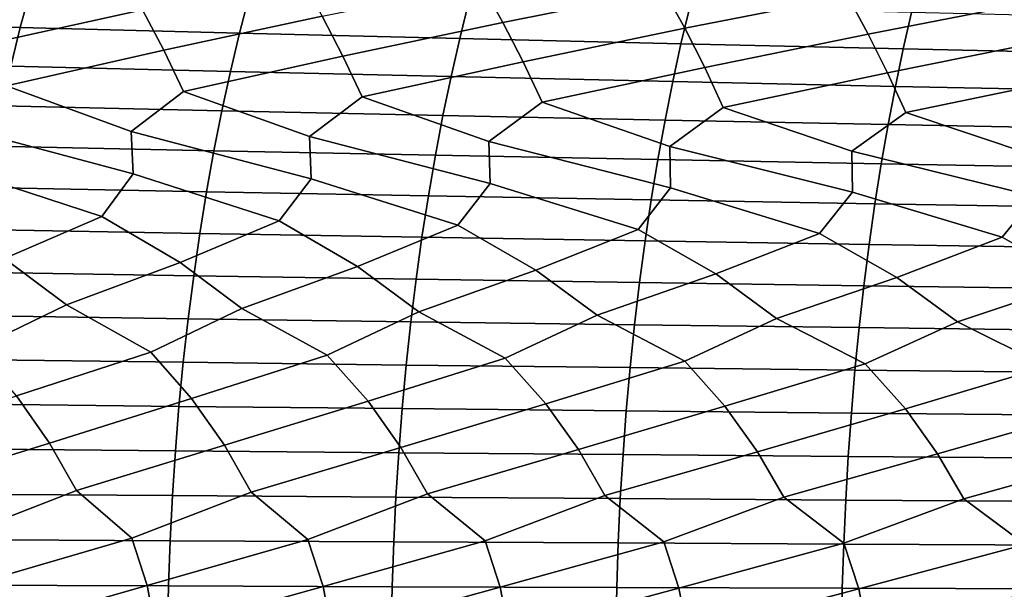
# Model space of a CAD drawing. Header units: metres. Extents: x -240 to 45, y -77 to 27.
# Tile 221 of 256: x -132.62 to -123.21, y 0.84 to 6.28. Entities that reach past the tile are written whole.
import ezdxf

# ---------------------------------------------------------------- set-up
doc = ezdxf.new("R2010")
doc.units = ezdxf.units.M
doc.layers.add('solid_102011X2', color=7, linetype='CONTINUOUS')

msp = doc.modelspace()

# ---------------------------------------------------------------- linework, layer by layer
at = {"layer": 'solid_102011X2'}
for points in [[(-128.001617, 6.250214, 350.93158), (-128.206146, 6.618641, 351.112671), (-126.673668, 6.913908, 352.148376), (-126.462654, 6.558484, 351.95517)], [(-126.262642, 6.193499, 351.772461), (-126.462654, 6.558484, 351.95517), (-124.913361, 6.852435, 352.962311), (-124.707138, 6.500278, 352.767426)], [(-124.51165, 6.138629, 352.58313), (-124.707138, 6.500278, 352.767426), (-123.141426, 6.793032, 353.745483), (-122.939995, 6.444037, 353.54892)], [(-132.936539, 6.042599, 348.06665), (-133.142273, 6.431293, 348.232452), (-131.655426, 6.744756, 349.338928), (-131.441849, 6.369124, 349.161041)], [(-131.240356, 5.984266, 348.993713), (-131.441849, 6.369124, 349.161041), (-129.93721, 6.680737, 350.240417), (-129.728149, 6.30876, 350.060944)], [(-132.514206, 6.560951, 369.062134), (-134.593811, 6.620109, 368.268066), (-134.694855, 6.257412, 368.50058), (-132.610779, 6.201502, 369.294159)], [(-129.530914, 5.92763, 349.892059), (-129.728149, 6.30876, 350.060944), (-128.206146, 6.618641, 351.112671), (-128.001617, 6.250214, 350.93158)], [(-130.424683, 6.503675, 369.824951), (-132.514206, 6.560951, 369.062134), (-132.610779, 6.201502, 369.294159), (-130.5168, 6.147371, 370.056488)], [(-128.325516, 6.448303, 370.556061), (-130.424683, 6.503675, 369.824951), (-130.5168, 6.147371, 370.056488), (-128.413177, 6.095037, 370.787109)], [(-127.80864, 5.872704, 350.761169), (-128.001617, 6.250214, 350.93158), (-126.462654, 6.558484, 351.95517), (-126.262642, 6.193499, 351.772461)], [(-126.073929, 5.819499, 351.600555), (-126.262642, 6.193499, 351.772461), (-124.707138, 6.500278, 352.767426), (-124.51165, 6.138629, 352.58313)], [(-126.216965, 6.394855, 371.255096), (-128.325516, 6.448303, 370.556061), (-128.413177, 6.095037, 370.787109), (-126.300209, 6.04452, 371.485626)], [(-124.327202, 5.768029, 352.409668), (-124.51165, 6.138629, 352.58313), (-122.939995, 6.444037, 353.54892), (-122.749046, 6.085618, 353.363007)], [(-132.743454, 5.645192, 347.911499), (-132.936539, 6.042599, 348.06665), (-131.441849, 6.369124, 349.161041), (-131.240356, 5.984266, 348.993713)], [(-131.05127, 5.590765, 348.837128), (-131.240356, 5.984266, 348.993713), (-129.728149, 6.30876, 350.060944), (-129.530914, 5.92763, 349.892059)], [(-124.099297, 6.34335, 371.9216), (-126.216965, 6.394855, 371.255096), (-126.300209, 6.04452, 371.485626), (-124.178154, 5.995839, 372.151611)], [(-121.972801, 6.29381, 372.555176), (-124.099297, 6.34335, 371.9216), (-124.178154, 5.995839, 372.151611), (-122.047279, 5.949014, 372.784668)], [(-132.610779, 6.201502, 369.294159), (-134.694855, 6.257412, 368.50058), (-134.790146, 5.885034, 368.719788), (-132.701828, 5.832458, 369.512939)], [(-129.34581, 5.537924, 349.734039), (-129.530914, 5.92763, 349.892059), (-128.001617, 6.250214, 350.93158), (-127.80864, 5.872704, 350.761169)], [(-130.5168, 6.147371, 370.056488), (-132.610779, 6.201502, 369.294159), (-132.701828, 5.832458, 369.512939), (-130.603638, 5.781553, 370.27478)], [(-128.413177, 6.095037, 370.787109), (-130.5168, 6.147371, 370.056488), (-130.603638, 5.781553, 370.27478), (-128.49585, 5.732337, 371.004944)], [(-127.627518, 5.486681, 350.601685), (-127.80864, 5.872704, 350.761169), (-126.262642, 6.193499, 351.772461), (-126.073929, 5.819499, 351.600555)], [(-125.896797, 5.437049, 351.439606), (-126.073929, 5.819499, 351.600555), (-124.51165, 6.138629, 352.58313), (-124.327202, 5.768029, 352.409668)], [(-126.300209, 6.04452, 371.485626), (-128.413177, 6.095037, 370.787109), (-128.49585, 5.732337, 371.004944), (-126.378708, 5.684829, 371.702972)], [(-124.178154, 5.995839, 372.151611), (-126.300209, 6.04452, 371.485626), (-126.378708, 5.684829, 371.702972), (-124.252502, 5.639048, 372.368469)], [(-124.15406, 5.389038, 352.247284), (-124.327202, 5.768029, 352.409668), (-122.749046, 6.085618, 353.363007), (-122.568871, 5.718306, 353.188019)], [(-131.240356, 5.984266, 348.993713), (-131.05127, 5.590765, 348.837128), (-131.551376, 5.209199, 348.32547), (-132.743454, 5.645192, 347.911499)], [(-129.530914, 5.92763, 349.892059), (-129.34581, 5.537924, 349.734039), (-129.849869, 5.159482, 349.235168), (-131.05127, 5.590765, 348.837128)], [(-122.047279, 5.949014, 372.784668), (-124.178154, 5.995839, 372.151611), (-124.252502, 5.639048, 372.368469), (-122.1175, 5.59501, 373.001038)], [(-130.603638, 5.781553, 370.27478), (-132.701828, 5.832458, 369.512939), (-132.787231, 5.454392, 369.71814), (-130.685104, 5.406791, 370.479553)], [(-127.80864, 5.872704, 350.761169), (-127.627518, 5.486681, 350.601685), (-128.1353, 5.111254, 350.115692), (-129.34581, 5.537924, 349.734039)], [(-128.49585, 5.732337, 371.004944), (-130.603638, 5.781553, 370.27478), (-130.685104, 5.406791, 370.479553), (-128.57338, 5.360769, 371.209259)], [(-126.073929, 5.819499, 351.600555), (-125.896797, 5.437049, 351.439606), (-126.408051, 5.064525, 350.966461), (-127.627518, 5.486681, 350.601685)], [(-124.327202, 5.768029, 352.409668), (-124.15406, 5.389038, 352.247284), (-124.668564, 5.019308, 351.787018), (-125.896797, 5.437049, 351.439606)], [(-132.743454, 5.645192, 347.911499), (-131.551376, 5.209199, 348.32547), (-131.53186, 4.802572, 348.112091), (-133.239365, 5.260395, 347.387085)], [(-126.378708, 5.684829, 371.702972), (-128.49585, 5.732337, 371.004944), (-128.57338, 5.360769, 371.209259), (-126.452339, 5.316344, 371.90683)], [(-124.252502, 5.639048, 372.368469), (-126.378708, 5.684829, 371.702972), (-126.452339, 5.316344, 371.90683), (-124.322243, 5.273531, 372.571869)], [(-122.568871, 5.718306, 353.188019), (-122.399727, 5.342661, 353.0242), (-122.917252, 4.975612, 352.576843), (-124.15406, 5.389038, 352.247284)], [(-131.05127, 5.590765, 348.837128), (-129.849869, 5.159482, 349.235168), (-129.833862, 4.75668, 349.02359), (-131.551376, 5.209199, 348.32547)], [(-122.1175, 5.59501, 373.001038), (-124.252502, 5.639048, 372.368469), (-124.322243, 5.273531, 372.571869), (-122.183372, 5.232349, 373.203979)], [(-129.34581, 5.537924, 349.734039), (-128.1353, 5.111254, 350.115692), (-128.122742, 4.712163, 349.905853), (-129.849869, 5.159482, 349.235168)], [(-127.627518, 5.486681, 350.601685), (-126.408051, 5.064525, 350.966461), (-126.398903, 4.669029, 350.758423), (-128.1353, 5.111254, 350.115692)], [(-130.685104, 5.406791, 370.479553), (-132.787231, 5.454392, 369.71814), (-132.866852, 5.067892, 369.909424), (-130.761047, 5.023668, 370.670441)], [(-128.57338, 5.360769, 371.209259), (-130.685104, 5.406791, 370.479553), (-130.761047, 5.023668, 370.670441), (-128.64566, 4.980911, 371.399719)], [(-126.452339, 5.316344, 371.90683), (-128.57338, 5.360769, 371.209259), (-128.64566, 4.980911, 371.399719), (-126.520981, 4.939635, 372.096893)], [(-125.896797, 5.437049, 351.439606), (-124.668564, 5.019308, 351.787018), (-124.662773, 4.627288, 351.58078), (-126.408051, 5.064525, 350.966461)], [(-124.15406, 5.389038, 352.247284), (-122.917252, 4.975612, 352.576843), (-122.91478, 4.586951, 352.372406), (-124.668564, 5.019308, 351.787018)], [(-124.322243, 5.273531, 372.571869), (-126.452339, 5.316344, 371.90683), (-126.520981, 4.939635, 372.096893), (-124.38726, 4.899858, 372.761505)], [(-122.183372, 5.232349, 373.203979), (-124.322243, 5.273531, 372.571869), (-124.38726, 4.899858, 372.761505), (-122.244774, 4.861595, 373.393188)], [(-131.833282, 4.396176, 347.73996), (-133.216293, 4.849827, 347.171936), (-133.239365, 5.260395, 347.387085), (-131.53186, 4.802572, 348.112091)], [(-130.138687, 4.353905, 348.659821), (-131.53186, 4.802572, 348.112091), (-131.551376, 5.209199, 348.32547), (-129.833862, 4.75668, 349.02359)], [(-128.430801, 4.312891, 349.550476), (-129.833862, 4.75668, 349.02359), (-129.849869, 5.159482, 349.235168), (-128.122742, 4.712163, 349.905853)], [(-126.710037, 4.273143, 350.411469), (-128.122742, 4.712163, 349.905853), (-128.1353, 5.111254, 350.115692), (-126.398903, 4.669029, 350.758423)], [(-130.761047, 5.023668, 370.670441), (-132.866852, 5.067892, 369.909424), (-132.940567, 4.673549, 370.086548), (-130.831345, 4.63277, 370.847168)], [(-128.64566, 4.980911, 371.399719), (-130.761047, 5.023668, 370.670441), (-130.831345, 4.63277, 370.847168), (-128.71257, 4.593342, 371.57608)], [(-124.97683, 4.234671, 351.242218), (-126.398903, 4.669029, 350.758423), (-126.408051, 5.064525, 350.966461), (-124.662773, 4.627288, 351.58078)], [(-123.231598, 4.197484, 352.042297), (-124.662773, 4.627288, 351.58078), (-124.668564, 5.019308, 351.787018), (-122.91478, 4.586951, 352.372406)], [(-126.520981, 4.939635, 372.096893), (-128.64566, 4.980911, 371.399719), (-128.71257, 4.593342, 371.57608), (-126.584518, 4.55528, 372.272858)], [(-124.38726, 4.899858, 372.761505), (-126.520981, 4.939635, 372.096893), (-126.584518, 4.55528, 372.272858), (-124.447449, 4.5186, 372.937073)], [(-122.244774, 4.861595, 373.393188), (-124.38726, 4.899858, 372.761505), (-124.447449, 4.5186, 372.937073), (-122.30162, 4.483315, 373.568359)], [(-132.760742, 3.995718, 347.031219), (-133.51416, 4.439696, 346.791473), (-133.216293, 4.849827, 347.171936), (-131.833282, 4.396176, 347.73996)], [(-131.082184, 3.956958, 347.965759), (-131.833282, 4.396176, 347.73996), (-131.53186, 4.802572, 348.112091), (-130.138687, 4.353905, 348.659821)], [(-129.390137, 3.919322, 348.871582), (-130.138687, 4.353905, 348.659821), (-129.833862, 4.75668, 349.02359), (-128.430801, 4.312891, 349.550476)], [(-127.685005, 3.882821, 349.74823), (-128.430801, 4.312891, 349.550476), (-128.122742, 4.712163, 349.905853), (-126.710037, 4.273143, 350.411469)], [(-130.831345, 4.63277, 370.847168), (-132.940567, 4.673549, 370.086548), (-133.008255, 4.271977, 370.249176), (-130.895905, 4.234705, 371.00946)], [(-128.71257, 4.593342, 371.57608), (-130.831345, 4.63277, 370.847168), (-130.895905, 4.234705, 371.00946), (-128.774033, 4.198667, 371.738007)], [(-125.967224, 3.847461, 350.595184), (-126.710037, 4.273143, 350.411469), (-126.398903, 4.669029, 350.758423), (-124.97683, 4.234671, 351.242218)], [(-124.237221, 3.81325, 351.411896), (-124.97683, 4.234671, 351.242218), (-124.662773, 4.627288, 351.58078), (-123.231598, 4.197484, 352.042297)], [(-126.584518, 4.55528, 372.272858), (-128.71257, 4.593342, 371.57608), (-128.774033, 4.198667, 371.738007), (-126.642876, 4.163877, 372.434418)], [(-124.447449, 4.5186, 372.937073), (-126.584518, 4.55528, 372.272858), (-126.642876, 4.163877, 372.434418), (-124.502724, 4.13035, 373.098297)], [(-122.30162, 4.483315, 373.568359), (-124.447449, 4.5186, 372.937073), (-124.502724, 4.13035, 373.098297), (-122.353828, 4.098097, 373.729187)], [(-122.495415, 3.780197, 352.197845), (-123.231598, 4.197484, 352.042297), (-122.91478, 4.586951, 352.372406), (-121.47477, 4.161591, 352.811096)], [(-132.170502, 3.552408, 347.194366), (-132.760742, 3.995718, 347.031219), (-131.833282, 4.396176, 347.73996), (-131.082184, 3.956958, 347.965759)], [(-130.494141, 3.518229, 348.118164), (-131.082184, 3.956958, 347.965759), (-130.138687, 4.353905, 348.659821), (-129.390137, 3.919322, 348.871582)], [(-130.895905, 4.234705, 371.00946), (-133.008255, 4.271977, 370.249176), (-133.069824, 3.8638, 370.397095), (-130.954636, 3.830091, 371.157074)], [(-128.774033, 4.198667, 371.738007), (-130.895905, 4.234705, 371.00946), (-130.954636, 3.830091, 371.157074), (-128.829926, 3.797498, 371.885284)], [(-128.804443, 3.485052, 349.013245), (-129.390137, 3.919322, 348.871582), (-128.430801, 4.312891, 349.550476), (-127.685005, 3.882821, 349.74823)], [(-127.10186, 3.452884, 349.87912), (-127.685005, 3.882821, 349.74823), (-126.710037, 4.273143, 350.411469), (-125.967224, 3.847461, 350.595184)], [(-125.386787, 3.421731, 350.71524), (-125.967224, 3.847461, 350.595184), (-124.97683, 4.234671, 351.242218), (-124.237221, 3.81325, 351.411896)], [(-126.642876, 4.163877, 372.434418), (-128.774033, 4.198667, 371.738007), (-128.829926, 3.797498, 371.885284), (-126.695961, 3.766034, 372.58139)], [(-124.502724, 4.13035, 373.098297), (-126.642876, 4.163877, 372.434418), (-126.695961, 3.766034, 372.58139), (-124.553001, 3.73571, 373.244934)], [(-123.65966, 3.391603, 351.521149), (-124.237221, 3.81325, 351.411896), (-123.231598, 4.197484, 352.042297), (-122.495415, 3.780197, 352.197845)], [(-122.353828, 4.098097, 373.729187), (-124.502724, 4.13035, 373.098297), (-124.553001, 3.73571, 373.244934), (-122.401314, 3.70654, 373.875488)], [(-133.0383, 3.132948, 346.550232), (-133.833115, 3.587581, 346.242371), (-132.760742, 3.995718, 347.031219), (-132.170502, 3.552408, 347.194366)], [(-131.365051, 3.102358, 347.493805), (-132.170502, 3.552408, 347.194366), (-131.082184, 3.956958, 347.965759), (-130.494141, 3.518229, 348.118164)], [(-130.954636, 3.830091, 371.157074), (-133.069824, 3.8638, 370.397095), (-133.125168, 3.449641, 370.53006), (-131.007416, 3.419548, 371.289734)], [(-129.678116, 3.072651, 348.408722), (-130.494141, 3.518229, 348.118164), (-129.390137, 3.919322, 348.871582), (-128.804443, 3.485052, 349.013245)], [(-127.977921, 3.043833, 349.294464), (-128.804443, 3.485052, 349.013245), (-127.685005, 3.882821, 349.74823), (-127.10186, 3.452884, 349.87912)], [(-128.829926, 3.797498, 371.885284), (-130.954636, 3.830091, 371.157074), (-131.007416, 3.419548, 371.289734), (-128.880157, 3.39045, 372.0177)], [(-126.695961, 3.766034, 372.58139), (-128.829926, 3.797498, 371.885284), (-128.880157, 3.39045, 372.0177), (-126.743668, 3.36236, 372.713501)], [(-126.2649, 3.015909, 350.150513), (-127.10186, 3.452884, 349.87912), (-125.967224, 3.847461, 350.595184), (-125.386787, 3.421731, 350.71524)], [(-124.553001, 3.73571, 373.244934), (-126.695961, 3.766034, 372.58139), (-126.743668, 3.36236, 372.713501), (-124.59819, 3.335287, 373.37674)], [(-124.539474, 2.988888, 350.976349), (-125.386787, 3.421731, 350.71524), (-124.237221, 3.81325, 351.411896), (-123.65966, 3.391603, 351.521149)], [(-122.802071, 2.962775, 351.771484), (-123.65966, 3.391603, 351.521149), (-122.495415, 3.780197, 352.197845), (-121.920883, 3.362504, 352.296295)], [(-122.401314, 3.70654, 373.875488), (-124.553001, 3.73571, 373.244934), (-124.59819, 3.335287, 373.37674), (-122.443993, 3.309244, 374.006989)], [(-132.646255, 2.683766, 346.64328), (-133.0383, 3.132948, 346.550232), (-132.170502, 3.552408, 347.194366), (-131.365051, 3.102358, 347.493805)], [(-130.974701, 2.6577, 347.579895), (-131.365051, 3.102358, 347.493805), (-130.494141, 3.518229, 348.118164), (-129.678116, 3.072651, 348.408722)], [(-129.289566, 2.63239, 348.487793), (-129.678116, 3.072651, 348.408722), (-128.804443, 3.485052, 349.013245), (-127.977921, 3.043833, 349.294464)], [(-131.007416, 3.419548, 371.289734), (-133.125168, 3.449641, 370.53006), (-133.174194, 3.030147, 370.647858), (-131.054184, 3.003715, 371.407318)], [(-128.880157, 3.39045, 372.0177), (-131.007416, 3.419548, 371.289734), (-131.054184, 3.003715, 371.407318), (-128.924683, 2.978157, 372.13501)], [(-126.743668, 3.36236, 372.713501), (-128.880157, 3.39045, 372.0177), (-128.924683, 2.978157, 372.13501), (-126.785934, 2.953483, 372.830536)], [(-127.591286, 2.607843, 349.366547), (-127.977921, 3.043833, 349.294464), (-127.10186, 3.452884, 349.87912), (-126.2649, 3.015909, 350.150513)], [(-125.88028, 2.584063, 350.215576), (-126.2649, 3.015909, 350.150513), (-125.386787, 3.421731, 350.71524), (-124.539474, 2.988888, 350.976349)], [(-124.156982, 2.561056, 351.034393), (-124.539474, 2.988888, 350.976349), (-123.65966, 3.391603, 351.521149), (-122.802071, 2.962775, 351.771484)], [(-124.59819, 3.335287, 373.37674), (-126.743668, 3.36236, 372.713501), (-126.785934, 2.953483, 372.830536), (-124.638229, 2.929703, 373.4935)], [(-122.443993, 3.309244, 374.006989), (-124.59819, 3.335287, 373.37674), (-124.638229, 2.929703, 373.4935), (-122.481804, 2.906827, 374.123505)], [(-131.054184, 3.003715, 371.407318), (-133.174194, 3.030147, 370.647858), (-133.216858, 2.605967, 370.750336), (-131.094864, 2.583236, 371.509552)], [(-132.330536, 2.233163, 346.712097), (-132.646255, 2.683766, 346.64328), (-131.365051, 3.102358, 347.493805), (-130.974701, 2.6577, 347.579895)], [(-130.660431, 2.211565, 347.643127), (-130.974701, 2.6577, 347.579895), (-129.678116, 3.072651, 348.408722), (-129.289566, 2.63239, 348.487793)], [(-128.976852, 2.190597, 348.545471), (-129.289566, 2.63239, 348.487793), (-127.977921, 3.043833, 349.294464), (-127.591286, 2.607843, 349.366547)], [(-127.280197, 2.170264, 349.41861), (-127.591286, 2.607843, 349.366547), (-126.2649, 3.015909, 350.150513), (-125.88028, 2.584063, 350.215576)], [(-128.924683, 2.978157, 372.13501), (-131.054184, 3.003715, 371.407318), (-131.094864, 2.583236, 371.509552), (-128.963394, 2.561257, 372.23703)], [(-126.785934, 2.953483, 372.830536), (-128.924683, 2.978157, 372.13501), (-128.963394, 2.561257, 372.23703), (-126.822708, 2.540038, 372.932343)], [(-124.638229, 2.929703, 373.4935), (-126.785934, 2.953483, 372.830536), (-126.822708, 2.540038, 372.932343), (-124.673058, 2.519587, 373.595093)], [(-125.570915, 2.15057, 350.262054), (-125.88028, 2.584063, 350.215576), (-124.539474, 2.988888, 350.976349), (-124.156982, 2.561056, 351.034393)], [(-122.481804, 2.906827, 374.123505), (-124.638229, 2.929703, 373.4935), (-124.673058, 2.519587, 373.595093), (-122.514709, 2.499913, 374.224884)], [(-123.849419, 2.131519, 351.075256), (-124.156982, 2.561056, 351.034393), (-122.802071, 2.962775, 351.771484), (-122.421814, 2.538827, 351.822479)], [(-133.728485, 1.798764, 345.812683), (-133.98671, 2.255386, 345.752899), (-132.646255, 2.683766, 346.64328), (-132.330536, 2.233163, 346.712097)], [(-132.073425, 1.781099, 346.767334), (-132.330536, 2.233163, 346.712097), (-130.974701, 2.6577, 347.579895), (-130.660431, 2.211565, 347.643127)], [(-131.094864, 2.583236, 371.509552), (-133.216858, 2.605967, 370.750336), (-133.253052, 2.177754, 370.837311), (-131.129395, 2.158758, 371.596344)], [(-128.963394, 2.561257, 372.23703), (-131.094864, 2.583236, 371.509552), (-131.129395, 2.158758, 371.596344), (-128.996262, 2.140391, 372.323639)], [(-130.404526, 1.763933, 347.693817), (-130.660431, 2.211565, 347.643127), (-129.289566, 2.63239, 348.487793), (-128.976852, 2.190597, 348.545471)], [(-126.822708, 2.540038, 372.932343), (-128.963394, 2.561257, 372.23703), (-128.996262, 2.140391, 372.323639), (-126.85392, 2.122659, 373.018738)], [(-128.722198, 1.74727, 348.591614), (-128.976852, 2.190597, 348.545471), (-127.591286, 2.607843, 349.366547), (-127.280197, 2.170264, 349.41861)], [(-127.026894, 1.731114, 349.460205), (-127.280197, 2.170264, 349.41861), (-125.88028, 2.584063, 350.215576), (-125.570915, 2.15057, 350.262054)], [(-124.673058, 2.519587, 373.595093), (-126.822708, 2.540038, 372.932343), (-126.85392, 2.122659, 373.018738), (-124.702621, 2.10557, 373.681305)], [(-125.319023, 1.715467, 350.299072), (-125.570915, 2.15057, 350.262054), (-124.156982, 2.561056, 351.034393), (-123.849419, 2.131519, 351.075256)], [(-122.514709, 2.499913, 374.224884), (-124.673058, 2.519587, 373.595093), (-124.702621, 2.10557, 373.681305), (-122.542625, 2.089129, 374.310883)], [(-123.599007, 1.700334, 351.107727), (-123.849419, 2.131519, 351.075256), (-122.421814, 2.538827, 351.822479), (-122.116142, 2.113117, 351.857727)], [(-133.212677, 1.338451, 346.042969), (-133.728485, 1.798764, 345.812683), (-132.330536, 2.233163, 346.712097), (-132.073425, 1.781099, 346.767334)], [(-131.129395, 2.158758, 371.596344), (-133.253052, 2.177754, 370.837311), (-133.282745, 1.746171, 370.90863), (-131.157715, 1.730941, 371.667542)], [(-131.546005, 1.325311, 346.994263), (-132.073425, 1.781099, 346.767334), (-130.660431, 2.211565, 347.643127), (-130.404526, 1.763933, 347.693817)], [(-129.865463, 1.312549, 347.916931), (-130.404526, 1.763933, 347.693817), (-128.976852, 2.190597, 348.545471), (-128.722198, 1.74727, 348.591614)], [(-128.171494, 1.300166, 348.810486), (-128.722198, 1.74727, 348.591614), (-127.280197, 2.170264, 349.41861), (-127.026894, 1.731114, 349.460205)], [(-128.996262, 2.140391, 372.323639), (-131.129395, 2.158758, 371.596344), (-131.157715, 1.730941, 371.667542), (-129.023224, 1.716214, 372.394653)], [(-126.85392, 2.122659, 373.018738), (-128.996262, 2.140391, 372.323639), (-129.023224, 1.716214, 372.394653), (-126.879517, 1.701997, 373.08963)], [(-126.464531, 1.288166, 349.674347), (-127.026894, 1.731114, 349.460205), (-125.570915, 2.15057, 350.262054), (-125.319023, 1.715467, 350.299072)], [(-124.702621, 2.10557, 373.681305), (-126.85392, 2.122659, 373.018738), (-126.879517, 1.701997, 373.08963), (-124.726868, 1.688294, 373.752014)], [(-124.744995, 1.276551, 350.508026), (-125.319023, 1.715467, 350.299072), (-123.849419, 2.131519, 351.075256), (-123.599007, 1.700334, 351.107727)], [(-122.542625, 2.089129, 374.310883), (-124.702621, 2.10557, 373.681305), (-124.726868, 1.688294, 373.752014), (-122.565529, 1.675112, 374.381439)], [(-123.013321, 1.265325, 351.310974), (-123.599007, 1.700334, 351.107727), (-122.116142, 2.113117, 351.857727), (-121.867271, 1.685718, 351.88562)], [(-131.157715, 1.730941, 371.667542), (-133.282745, 1.746171, 370.90863), (-133.305893, 1.311889, 370.964233), (-131.179794, 1.300446, 371.723022)], [(-133.065247, 0.880671, 346.078278), (-133.212677, 1.338451, 346.042969), (-132.073425, 1.781099, 346.767334), (-131.546005, 1.325311, 346.994263)], [(-131.3992, 0.872042, 347.026947), (-131.546005, 1.325311, 346.994263), (-130.404526, 1.763933, 347.693817), (-129.865463, 1.312549, 347.916931)], [(-129.023224, 1.716214, 372.394653), (-131.157715, 1.730941, 371.667542), (-131.179794, 1.300446, 371.723022), (-129.044235, 1.289382, 372.450043)], [(-129.71933, 0.863661, 347.946991), (-129.865463, 1.312549, 347.916931), (-128.722198, 1.74727, 348.591614), (-128.171494, 1.300166, 348.810486)], [(-126.879517, 1.701997, 373.08963), (-129.023224, 1.716214, 372.394653), (-129.044235, 1.289382, 372.450043), (-126.899467, 1.278701, 373.144867)], [(-128.026077, 0.855531, 348.837891), (-128.171494, 1.300166, 348.810486), (-127.026894, 1.731114, 349.460205), (-126.464531, 1.288166, 349.674347)], [(-124.726868, 1.688294, 373.752014), (-126.879517, 1.701997, 373.08963), (-126.899467, 1.278701, 373.144867), (-124.745766, 1.268406, 373.807159)], [(-126.319862, 0.847652, 349.699097), (-126.464531, 1.288166, 349.674347), (-125.319023, 1.715467, 350.299072), (-124.744995, 1.276551, 350.508026)], [(-124.60112, 0.840027, 350.530151), (-124.744995, 1.276551, 350.508026), (-123.599007, 1.700334, 351.107727), (-123.013321, 1.265325, 351.310974)], [(-122.565529, 1.675112, 374.381439), (-124.726868, 1.688294, 373.752014), (-124.745766, 1.268406, 373.807159), (-122.583374, 1.258503, 374.436432)], [(-131.546005, 1.325311, 346.994263), (-131.3992, 0.872042, 347.026947), (-132.979431, 0.422367, 346.09848), (-133.065247, 0.880671, 346.078278)], [(-131.179794, 1.300446, 371.723022), (-133.305893, 1.311889, 370.964233), (-133.322433, 0.875575, 371.004028), (-131.195572, 0.867939, 371.762695)], [(-129.865463, 1.312549, 347.916931), (-129.71933, 0.863661, 347.946991), (-131.313766, 0.418233, 347.045624), (-131.3992, 0.872042, 347.026947)], [(-129.044235, 1.289382, 372.450043), (-131.179794, 1.300446, 371.723022), (-131.195572, 0.867939, 371.762695), (-129.05925, 0.860554, 372.489624)], [(-128.171494, 1.300166, 348.810486), (-128.026077, 0.855531, 348.837891), (-129.634293, 0.414219, 347.964142), (-129.71933, 0.863661, 347.946991)], [(-126.899467, 1.278701, 373.144867), (-129.044235, 1.289382, 372.450043), (-129.05925, 0.860554, 372.489624), (-126.913734, 0.853426, 373.184387)], [(-126.464531, 1.288166, 349.674347), (-126.319862, 0.847652, 349.699097), (-127.941452, 0.410324, 348.853516), (-128.026077, 0.855531, 348.837891)], [(-124.745766, 1.268406, 373.807159), (-126.899467, 1.278701, 373.144867), (-126.913734, 0.853426, 373.184387), (-124.759277, 0.846555, 373.846558)], [(-124.744995, 1.276551, 350.508026), (-124.60112, 0.840027, 350.530151), (-126.23568, 0.40655, 349.713196), (-126.319862, 0.847652, 349.699097)], [(-122.583374, 1.258503, 374.436432), (-124.745766, 1.268406, 373.807159), (-124.759277, 0.846555, 373.846558), (-122.596138, 0.839945, 374.475769)], [(-123.013321, 1.265325, 351.310974), (-122.870285, 0.832658, 351.330444), (-124.517403, 0.402898, 350.542694), (-124.60112, 0.840027, 350.530151)], [(-131.195572, 0.867939, 371.762695), (-133.322433, 0.875575, 371.004028), (-133.332382, 0.437907, 371.027893), (-131.205063, 0.434088, 371.78653)], [(-131.3992, 0.872042, 347.026947), (-131.313766, 0.418233, 347.045624), (-132.225327, 0, 346.523041), (-132.979431, 0.422367, 346.09848)], [(-129.71933, 0.863661, 347.946991), (-129.634293, 0.414219, 347.964142), (-131.141495, 0, 347.132874), (-131.313766, 0.418233, 347.045624)], [(-129.05925, 0.860554, 372.489624), (-131.195572, 0.867939, 371.762695), (-131.205063, 0.434088, 371.78653), (-129.068283, 0.430395, 372.513397)], [(-128.026077, 0.855531, 348.837891), (-127.941452, 0.410324, 348.853516), (-128.971558, 0, 348.308197), (-129.634293, 0.414219, 347.964142)], [(-126.913734, 0.853426, 373.184387), (-129.05925, 0.860554, 372.489624), (-129.068283, 0.430395, 372.513397), (-126.92231, 0.426829, 373.208099)], [(-126.319862, 0.847652, 349.699097), (-126.23568, 0.40655, 349.713196), (-127.886002, 0, 348.873688), (-127.941452, 0.410324, 348.853516)], [(-124.759277, 0.846555, 373.846558), (-126.913734, 0.853426, 373.184387), (-126.92231, 0.426829, 373.208099), (-124.767395, 0.423393, 373.870239)], [(-122.596138, 0.839945, 374.475769), (-124.759277, 0.846555, 373.846558), (-124.767395, 0.423393, 373.870239), (-122.603806, 0.420087, 374.49939)], [(-124.60112, 0.840027, 350.530151), (-124.517403, 0.402898, 350.542694), (-125.714813, 0, 349.960327), (-126.23568, 0.40655, 349.713196)]]:
    msp.add_3dface(points, dxfattribs=at)

doc.saveas('drawing.dxf')
